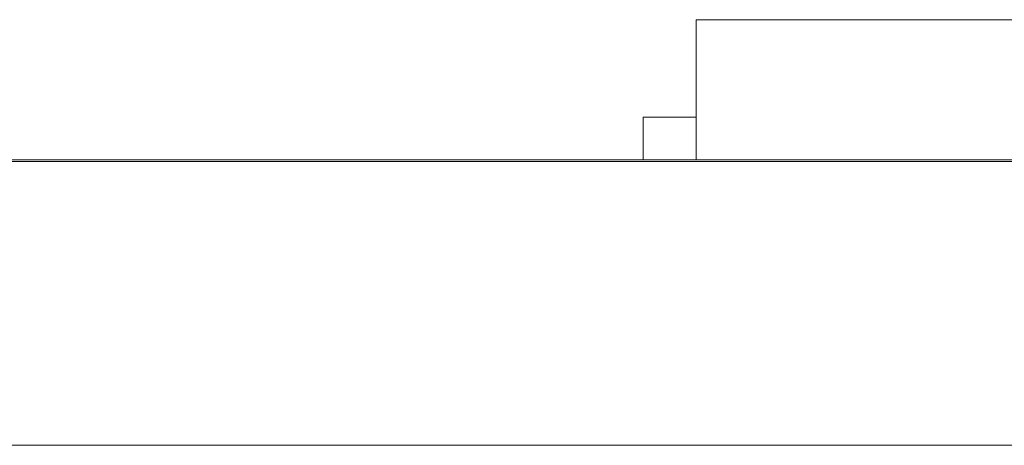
# Model space of a CAD drawing. Header units: inches. Extents: x 513 to 854, y 267 to 501.
# Tile 85 of 214: x 620.05 to 625.6, y 401.88 to 404.28. Entities that reach past the tile are written whole.
import ezdxf

# ---------------------------------------------------------------- set-up
doc = ezdxf.new("R2010")
doc.units = ezdxf.units.IN
doc.header["$MEASUREMENT"] = 0
doc.layers.add('1', color=7, linetype='Continuous')

# ---------------------------------------------------------------- blocks, each defined once
blk = doc.blocks.new('block 1805')
at = {"layer": '1', "color": 155, "lineweight": 18, "true_color": 0x4c7299}
blk.add_lwpolyline([(595.4604, 403.4933), (633.4604, 403.4933)], dxfattribs=at)
blk = doc.blocks.new('block 1840')
at = {"layer": '1', "color": 155, "lineweight": 18, "true_color": 0x4c7299}
blk.add_lwpolyline([(623.8668, 404.2833), (628.8668, 404.2833)], dxfattribs=at)
blk = doc.blocks.new('block 1881')
at = {"layer": '1', "color": 155, "lineweight": 18, "true_color": 0x4c7299}
blk.add_lwpolyline([(623.5668, 403.7333), (623.8668, 403.7333)], dxfattribs=at)
blk = doc.blocks.new('block 2036')
at = {"layer": '1', "color": 155, "lineweight": 18, "true_color": 0x4c7299}
blk.add_lwpolyline([(623.8668, 404.2833), (623.8668, 403.4933)], dxfattribs=at)
blk = doc.blocks.new('block 2039')
at = {"layer": '1', "color": 155, "lineweight": 18, "true_color": 0x4c7299}
blk.add_lwpolyline([(623.5668, 403.7333), (623.5668, 403.4933)], dxfattribs=at)
blk = doc.blocks.new('block 2160')
at = {"layer": '1', "color": 18, "lineweight": 13, "true_color": 0x4c0000}
blk.add_lwpolyline([(672.7983, 403.4833), (559.6768, 403.4833)], dxfattribs=at)
blk = doc.blocks.new('block 2165')
at = {"layer": '1', "color": 18, "lineweight": 13, "true_color": 0x4c0000}
blk.add_lwpolyline([(672.7983, 403.4833), (559.6768, 403.4833)], dxfattribs=at)
blk = doc.blocks.new('block 2295')
at = {"layer": '1', "color": 18, "lineweight": 13, "true_color": 0x4c0000}
blk.add_lwpolyline([(548.3381, 403.4833), (661.4596, 403.4833)], dxfattribs=at)
blk = doc.blocks.new('block 2305')
at = {"layer": '1', "color": 18, "lineweight": 13, "true_color": 0x4c0000}
blk.add_lwpolyline([(622.8958, 403.4833), (623.2958, 403.4833)], dxfattribs=at)
blk = doc.blocks.new('block 2331')
at = {"layer": '1', "color": 18, "lineweight": 13, "true_color": 0x4c0000}
blk.add_lwpolyline([(548.3381, 403.4833), (661.4596, 403.4833)], dxfattribs=at)
blk = doc.blocks.new('block 2346')
at = {"layer": '1', "color": 18, "lineweight": 13, "true_color": 0x4c0000}
blk.add_lwpolyline([(622.8958, 403.4833), (623.2958, 403.4833)], dxfattribs=at)
blk = doc.blocks.new('block 6020')
at = {"layer": '1', "color": 155, "lineweight": 18, "true_color": 0x4c7299}
blk.add_lwpolyline([(672.7983, 403.4833), (559.6768, 403.4833)], dxfattribs=at)
blk = doc.blocks.new('block 6038')
at = {"layer": '1', "color": 155, "lineweight": 18, "true_color": 0x4c7299}
blk.add_lwpolyline([(672.7983, 401.8833), (559.6768, 401.8833)], dxfattribs=at)
blk = doc.blocks.new('block 6041')
at = {"layer": '1', "color": 18, "lineweight": 18, "true_color": 0x4c0000}
for points in [[(672.7983, 403.4833), (596.0046, 403.4833), (576.8061, 403.4833)], [(588.0552, 403.4833), (626.4521, 403.4833), (645.6505, 403.4833)]]:
    blk.add_lwpolyline(points, dxfattribs=at)
blk = doc.blocks.new('block 6066')
at = {"layer": '1', "color": 18, "lineweight": 18, "true_color": 0x4c0000}
blk.add_open_spline([(621.7056, 403.4833), (621.7102, 403.4833), (621.7161, 403.4833), (621.7161, 403.4833), (621.7161, 403.4833), (621.7244, 403.4833), (621.7244, 403.4833), (621.7244, 403.4833), (621.7351, 403.4833), (621.7351, 403.4833), (621.7351, 403.4833), (621.748, 403.4833), (621.748, 403.4833), (621.748, 403.4833), (621.763, 403.4833), (621.763, 403.4833), (621.763, 403.4833), (621.7797, 403.4833), (621.7797, 403.4833), (621.7797, 403.4833), (621.7979, 403.4833), (621.7979, 403.4833), (621.7979, 403.4833), (621.8173, 403.4833), (621.8173, 403.4833), (621.8173, 403.4833), (621.8375, 403.4833), (621.8375, 403.4833), (621.8375, 403.4833), (621.8591, 403.4833), (621.8591, 403.4833), (621.8591, 403.4833), (621.882, 403.4833), (621.882, 403.4833), (621.882, 403.4833), (621.906, 403.4833), (621.906, 403.4833), (621.906, 403.4833), (621.9557, 403.4833), (621.9557, 403.4833), (621.9557, 403.4833), (622.0055, 403.4833), (622.0055, 403.4833), (622.0055, 403.4833), (622.0295, 403.4833), (622.0295, 403.4833), (622.0295, 403.4833), (622.0524, 403.4833), (622.0524, 403.4833), (622.0524, 403.4833), (622.0739, 403.4833), (622.0739, 403.4833), (622.0739, 403.4833), (622.0942, 403.4833), (622.0942, 403.4833), (622.0942, 403.4833), (622.1136, 403.4833), (622.1136, 403.4833), (622.1136, 403.4833), (622.1318, 403.4833), (622.1318, 403.4833), (622.1318, 403.4833), (622.1485, 403.4833), (622.1485, 403.4833), (622.1485, 403.4833), (622.1635, 403.4833), (622.1635, 403.4833), (622.1635, 403.4833), (622.1764, 403.4833), (622.1764, 403.4833), (622.1764, 403.4833), (622.1871, 403.4833), (622.1871, 403.4833), (622.1871, 403.4833), (622.1954, 403.4833), (622.1954, 403.4833), (622.1954, 403.4833), (622.2013, 403.4833), (622.2013, 403.4833), (622.2013, 403.4833), (622.1954, 403.4833), (622.1954, 403.4833), (622.1954, 403.4833), (622.1871, 403.4833), (622.1871, 403.4833), (622.1871, 403.4833), (622.1764, 403.4833), (622.1764, 403.4833), (622.1764, 403.4833), (622.1635, 403.4833), (622.1635, 403.4833), (622.1635, 403.4833), (622.1485, 403.4833), (622.1485, 403.4833), (622.1485, 403.4833), (622.1318, 403.4833), (622.1318, 403.4833), (622.1318, 403.4833), (622.1136, 403.4833), (622.1136, 403.4833), (622.1136, 403.4833), (622.0942, 403.4833), (622.0942, 403.4833), (622.0942, 403.4833), (622.0739, 403.4833), (622.0739, 403.4833), (622.0739, 403.4833), (622.0524, 403.4833), (622.0524, 403.4833), (622.0524, 403.4833), (622.0295, 403.4833), (622.0295, 403.4833), (622.0295, 403.4833), (622.0055, 403.4833), (622.0055, 403.4833), (622.0055, 403.4833), (621.9557, 403.4833), (621.9557, 403.4833), (621.9557, 403.4833), (621.906, 403.4833), (621.906, 403.4833), (621.906, 403.4833), (621.882, 403.4833), (621.882, 403.4833), (621.882, 403.4833), (621.8591, 403.4833), (621.8591, 403.4833), (621.8591, 403.4833), (621.8375, 403.4833), (621.8375, 403.4833), (621.8375, 403.4833), (621.8173, 403.4833), (621.8173, 403.4833), (621.8173, 403.4833), (621.7979, 403.4833), (621.7979, 403.4833), (621.7979, 403.4833), (621.7797, 403.4833), (621.7797, 403.4833), (621.7797, 403.4833), (621.763, 403.4833), (621.763, 403.4833), (621.763, 403.4833), (621.748, 403.4833), (621.748, 403.4833), (621.748, 403.4833), (621.7351, 403.4833), (621.7351, 403.4833), (621.7351, 403.4833), (621.7244, 403.4833), (621.7244, 403.4833), (621.7244, 403.4833), (621.7161, 403.4833), (621.7161, 403.4833), (621.7161, 403.4833), (621.7102, 403.4833), (621.7102, 403.4833)], degree=3, knots=[0, 0, 0, 0, 1, 1, 1, 2, 2, 2, 3, 3, 3, 4, 4, 4, 5, 5, 5, 6, 6, 6, 7, 7, 7, 8, 8, 8, 9, 9, 9, 10, 10, 10, 11, 11, 11, 12, 12, 12, 13, 13, 13, 14, 14, 14, 15, 15, 15, 16, 16, 16, 17, 17, 17, 18, 18, 18, 19, 19, 19, 20, 20, 20, 21, 21, 21, 22, 22, 22, 23, 23, 23, 24, 24, 24, 25, 25, 25, 26, 26, 26, 27, 27, 27, 28, 28, 28, 29, 29, 29, 30, 30, 30, 31, 31, 31, 32, 32, 32, 33, 33, 33, 34, 34, 34, 35, 35, 35, 36, 36, 36, 37, 37, 37, 38, 38, 38, 39, 39, 39, 40, 40, 40, 41, 41, 41, 42, 42, 42, 43, 43, 43, 44, 44, 44, 45, 45, 45, 46, 46, 46, 47, 47, 47, 48, 48, 48, 49, 49, 49, 50, 50, 50, 51, 51, 51, 52, 52, 52, 52], dxfattribs=at)
blk = doc.blocks.new('block 6070')
at = {"layer": '1', "color": 18, "lineweight": 18, "true_color": 0x4c0000}
blk.add_open_spline([(624.8161, 403.4833), (624.9127, 403.4833), (625.0092, 403.4833), (625.1058, 403.4833), (625.0092, 403.4833), (624.9127, 403.4833), (624.8161, 403.4833), (624.5751, 403.4833), (624.3341, 403.4833), (624.0931, 403.4833), (624.0574, 403.4833), (624.0217, 403.4833), (623.986, 403.4833), (623.8093, 403.4833), (623.6325, 403.4833), (623.4557, 403.4833), (623.6557, 403.4833), (623.8557, 403.4833), (624.0558, 403.4833), (623.8557, 403.4833), (623.6557, 403.4833), (623.4557, 403.4833), (623.6325, 403.4833), (623.8093, 403.4833), (623.986, 403.4833), (624.0217, 403.4833), (624.0574, 403.4833), (624.0931, 403.4833), (624.3341, 403.4833), (624.5751, 403.4833), (624.8161, 403.4833)], degree=3, knots=[0, 0, 0, 0, 1, 1, 1, 2, 2, 2, 3, 3, 3, 4, 4, 4, 5, 5, 5, 6, 6, 6, 7, 7, 7, 8, 8, 8, 9, 9, 9, 10, 10, 10, 10], dxfattribs=at)
blk = doc.blocks.new('block 6071')
at = {"layer": '1', "color": 18, "lineweight": 18, "true_color": 0x4c0000}
blk.add_open_spline([(624.8161, 403.4833), (624.9127, 403.4833), (625.0092, 403.4833), (625.1058, 403.4833), (625.0092, 403.4833), (624.9127, 403.4833), (624.8161, 403.4833), (624.5751, 403.4833), (624.3341, 403.4833), (624.0931, 403.4833), (624.0574, 403.4833), (624.0217, 403.4833), (623.986, 403.4833), (623.8093, 403.4833), (623.6325, 403.4833), (623.4557, 403.4833), (623.6557, 403.4833), (623.8557, 403.4833), (624.0558, 403.4833), (623.8557, 403.4833), (623.6557, 403.4833), (623.4557, 403.4833), (623.6325, 403.4833), (623.8093, 403.4833), (623.986, 403.4833), (624.0217, 403.4833), (624.0574, 403.4833), (624.0931, 403.4833), (624.3341, 403.4833), (624.5751, 403.4833), (624.8161, 403.4833)], degree=3, knots=[0, 0, 0, 0, 1, 1, 1, 2, 2, 2, 3, 3, 3, 4, 4, 4, 5, 5, 5, 6, 6, 6, 7, 7, 7, 8, 8, 8, 9, 9, 9, 10, 10, 10, 10], dxfattribs=at)
blk = doc.blocks.new('block 6209')
at = {"layer": '1', "color": 18, "lineweight": 13, "true_color": 0x4c0000}
blk.add_open_spline([(621.7056, 403.4833), (621.7102, 403.4833), (621.7161, 403.4833), (621.7161, 403.4833), (621.7161, 403.4833), (621.7244, 403.4833), (621.7244, 403.4833), (621.7244, 403.4833), (621.7351, 403.4833), (621.7351, 403.4833), (621.7351, 403.4833), (621.748, 403.4833), (621.748, 403.4833), (621.748, 403.4833), (621.763, 403.4833), (621.763, 403.4833), (621.763, 403.4833), (621.7797, 403.4833), (621.7797, 403.4833), (621.7797, 403.4833), (621.7979, 403.4833), (621.7979, 403.4833), (621.7979, 403.4833), (621.8173, 403.4833), (621.8173, 403.4833), (621.8173, 403.4833), (621.8375, 403.4833), (621.8375, 403.4833), (621.8375, 403.4833), (621.8591, 403.4833), (621.8591, 403.4833), (621.8591, 403.4833), (621.882, 403.4833), (621.882, 403.4833), (621.882, 403.4833), (621.906, 403.4833), (621.906, 403.4833), (621.906, 403.4833), (621.9557, 403.4833), (621.9557, 403.4833), (621.9557, 403.4833), (622.0055, 403.4833), (622.0055, 403.4833), (622.0055, 403.4833), (622.0295, 403.4833), (622.0295, 403.4833), (622.0295, 403.4833), (622.0524, 403.4833), (622.0524, 403.4833), (622.0524, 403.4833), (622.0739, 403.4833), (622.0739, 403.4833), (622.0739, 403.4833), (622.0942, 403.4833), (622.0942, 403.4833), (622.0942, 403.4833), (622.1136, 403.4833), (622.1136, 403.4833), (622.1136, 403.4833), (622.1318, 403.4833), (622.1318, 403.4833), (622.1318, 403.4833), (622.1485, 403.4833), (622.1485, 403.4833), (622.1485, 403.4833), (622.1635, 403.4833), (622.1635, 403.4833), (622.1635, 403.4833), (622.1764, 403.4833), (622.1764, 403.4833), (622.1764, 403.4833), (622.1871, 403.4833), (622.1871, 403.4833), (622.1871, 403.4833), (622.1954, 403.4833), (622.1954, 403.4833), (622.1954, 403.4833), (622.2013, 403.4833), (622.2013, 403.4833), (622.2013, 403.4833), (622.1954, 403.4833), (622.1954, 403.4833), (622.1954, 403.4833), (622.1871, 403.4833), (622.1871, 403.4833), (622.1871, 403.4833), (622.1764, 403.4833), (622.1764, 403.4833), (622.1764, 403.4833), (622.1635, 403.4833), (622.1635, 403.4833), (622.1635, 403.4833), (622.1485, 403.4833), (622.1485, 403.4833), (622.1485, 403.4833), (622.1318, 403.4833), (622.1318, 403.4833), (622.1318, 403.4833), (622.1136, 403.4833), (622.1136, 403.4833), (622.1136, 403.4833), (622.0942, 403.4833), (622.0942, 403.4833), (622.0942, 403.4833), (622.0739, 403.4833), (622.0739, 403.4833), (622.0739, 403.4833), (622.0524, 403.4833), (622.0524, 403.4833), (622.0524, 403.4833), (622.0295, 403.4833), (622.0295, 403.4833), (622.0295, 403.4833), (622.0055, 403.4833), (622.0055, 403.4833), (622.0055, 403.4833), (621.9557, 403.4833), (621.9557, 403.4833), (621.9557, 403.4833), (621.906, 403.4833), (621.906, 403.4833), (621.906, 403.4833), (621.882, 403.4833), (621.882, 403.4833), (621.882, 403.4833), (621.8591, 403.4833), (621.8591, 403.4833), (621.8591, 403.4833), (621.8375, 403.4833), (621.8375, 403.4833), (621.8375, 403.4833), (621.8173, 403.4833), (621.8173, 403.4833), (621.8173, 403.4833), (621.7979, 403.4833), (621.7979, 403.4833), (621.7979, 403.4833), (621.7797, 403.4833), (621.7797, 403.4833), (621.7797, 403.4833), (621.763, 403.4833), (621.763, 403.4833), (621.763, 403.4833), (621.748, 403.4833), (621.748, 403.4833), (621.748, 403.4833), (621.7351, 403.4833), (621.7351, 403.4833), (621.7351, 403.4833), (621.7244, 403.4833), (621.7244, 403.4833), (621.7244, 403.4833), (621.7161, 403.4833), (621.7161, 403.4833), (621.7161, 403.4833), (621.7102, 403.4833), (621.7102, 403.4833)], degree=3, knots=[0, 0, 0, 0, 1, 1, 1, 2, 2, 2, 3, 3, 3, 4, 4, 4, 5, 5, 5, 6, 6, 6, 7, 7, 7, 8, 8, 8, 9, 9, 9, 10, 10, 10, 11, 11, 11, 12, 12, 12, 13, 13, 13, 14, 14, 14, 15, 15, 15, 16, 16, 16, 17, 17, 17, 18, 18, 18, 19, 19, 19, 20, 20, 20, 21, 21, 21, 22, 22, 22, 23, 23, 23, 24, 24, 24, 25, 25, 25, 26, 26, 26, 27, 27, 27, 28, 28, 28, 29, 29, 29, 30, 30, 30, 31, 31, 31, 32, 32, 32, 33, 33, 33, 34, 34, 34, 35, 35, 35, 36, 36, 36, 37, 37, 37, 38, 38, 38, 39, 39, 39, 40, 40, 40, 41, 41, 41, 42, 42, 42, 43, 43, 43, 44, 44, 44, 45, 45, 45, 46, 46, 46, 47, 47, 47, 48, 48, 48, 49, 49, 49, 50, 50, 50, 51, 51, 51, 52, 52, 52, 52], dxfattribs=at)
blk = doc.blocks.new('block 6256')
at = {"layer": '1', "color": 18, "lineweight": 13, "true_color": 0x4c0000}
for points in [[(672.7983, 403.4833), (596.0046, 403.4833), (576.8061, 403.4833)], [(588.0552, 403.4833), (626.4521, 403.4833), (645.6505, 403.4833)]]:
    blk.add_lwpolyline(points, dxfattribs=at)
blk = doc.blocks.new('block 6259')
at = {"layer": '1', "color": 18, "lineweight": 13, "true_color": 0x4c0000}
blk.add_open_spline([(624.8161, 403.4833), (624.9127, 403.4833), (625.0092, 403.4833), (625.1058, 403.4833), (625.0092, 403.4833), (624.9127, 403.4833), (624.8161, 403.4833), (624.5751, 403.4833), (624.3341, 403.4833), (624.0931, 403.4833), (624.0574, 403.4833), (624.0217, 403.4833), (623.986, 403.4833), (623.8093, 403.4833), (623.6325, 403.4833), (623.4557, 403.4833), (623.6557, 403.4833), (623.8557, 403.4833), (624.0558, 403.4833), (623.8557, 403.4833), (623.6557, 403.4833), (623.4557, 403.4833), (623.6325, 403.4833), (623.8093, 403.4833), (623.986, 403.4833), (624.0217, 403.4833), (624.0574, 403.4833), (624.0931, 403.4833), (624.3341, 403.4833), (624.5751, 403.4833), (624.8161, 403.4833)], degree=3, knots=[0, 0, 0, 0, 1, 1, 1, 2, 2, 2, 3, 3, 3, 4, 4, 4, 5, 5, 5, 6, 6, 6, 7, 7, 7, 8, 8, 8, 9, 9, 9, 10, 10, 10, 10], dxfattribs=at)
blk = doc.blocks.new('block 6278')
at = {"layer": '1', "color": 18, "lineweight": 13, "true_color": 0x4c0000}
blk.add_open_spline([(624.8161, 403.4833), (624.9127, 403.4833), (625.0092, 403.4833), (625.1058, 403.4833), (625.0092, 403.4833), (624.9127, 403.4833), (624.8161, 403.4833), (624.5751, 403.4833), (624.3341, 403.4833), (624.0931, 403.4833), (624.0574, 403.4833), (624.0217, 403.4833), (623.986, 403.4833), (623.8093, 403.4833), (623.6325, 403.4833), (623.4557, 403.4833), (623.6557, 403.4833), (623.8557, 403.4833), (624.0558, 403.4833), (623.8557, 403.4833), (623.6557, 403.4833), (623.4557, 403.4833), (623.6325, 403.4833), (623.8093, 403.4833), (623.986, 403.4833), (624.0217, 403.4833), (624.0574, 403.4833), (624.0931, 403.4833), (624.3341, 403.4833), (624.5751, 403.4833), (624.8161, 403.4833)], degree=3, knots=[0, 0, 0, 0, 1, 1, 1, 2, 2, 2, 3, 3, 3, 4, 4, 4, 5, 5, 5, 6, 6, 6, 7, 7, 7, 8, 8, 8, 9, 9, 9, 10, 10, 10, 10], dxfattribs=at)
blk = doc.blocks.new('block 6478')
at = {"layer": '1', "color": 18, "lineweight": 18, "true_color": 0x4c0000}
blk.add_open_spline([(625.5999, 403.4833), (625.4152, 403.4833), (625.2305, 403.4833), (625.0459, 403.4833), (625.2305, 403.4833), (625.4152, 403.4833), (625.5998, 403.4833)], degree=3, knots=[0, 0, 0, 0, 1, 1, 1, 2, 2, 2, 2], dxfattribs=at)
blk = doc.blocks.new('block 6484')
at = {"layer": '1', "color": 18, "lineweight": 18, "true_color": 0x4c0000}
blk.add_open_spline([(622.2047, 403.4833), (622.2319, 403.4833), (622.2712, 403.4833), (622.3223, 403.4833), (622.2796, 403.4833), (622.248, 403.4833), (622.2274, 403.4833), (622.2068, 403.4833), (622.1965, 403.4833), (622.1965, 403.4833), (622.1965, 403.4833), (622.2184, 403.4833), (622.2622, 403.4833), (622.3062, 403.4833), (622.3646, 403.4833), (622.4373, 403.4833), (622.5107, 403.4833), (622.5695, 403.4833), (622.6142, 403.4833), (622.659, 403.4833), (622.6812, 403.4833), (622.6812, 403.4833), (622.6812, 403.4833), (622.6711, 403.4833), (622.6507, 403.4833), (622.6303, 403.4833), (622.5992, 403.4833), (622.5575, 403.4833), (622.609, 403.4833), (622.6483, 403.4833), (622.6751, 403.4833), (622.702, 403.4833), (622.7155, 403.4833), (622.7155, 403.4833), (622.7155, 403.4833), (622.6902, 403.4833), (622.6395, 403.4833), (622.5886, 403.4833), (622.5219, 403.4833), (622.4391, 403.4833), (622.3562, 403.4833), (622.2895, 403.4833), (622.2388, 403.4833), (622.1883, 403.4833), (622.1626, 403.4833), (622.1626, 403.4833), (622.1626, 403.4833), (622.1766, 403.4833), (622.2047, 403.4833)], degree=3, knots=[0, 0, 0, 0, 1, 1, 1, 2, 2, 2, 3, 3, 3, 4, 4, 4, 5, 5, 5, 6, 6, 6, 7, 7, 7, 8, 8, 8, 9, 9, 9, 10, 10, 10, 11, 11, 11, 12, 12, 12, 13, 13, 13, 14, 14, 14, 15, 15, 15, 16, 16, 16, 16], dxfattribs=at)
blk = doc.blocks.new('block 6485')
at = {"layer": '1', "color": 18, "lineweight": 18, "true_color": 0x4c0000}
blk.add_open_spline([(624.4718, 403.4833), (624.4348, 403.4833), (624.3978, 403.4833), (624.3608, 403.4833), (624.5495, 403.4833), (624.7381, 403.4833), (624.9268, 403.4833), (624.7751, 403.4833), (624.6234, 403.4833), (624.4717, 403.4833), (624.603, 403.4833), (624.7343, 403.4833), (624.8656, 403.4833), (624.7343, 403.4833), (624.603, 403.4833), (624.4717, 403.4833)], degree=3, knots=[0, 0, 0, 0, 1, 1, 1, 2, 2, 2, 3, 3, 3, 4, 4, 4, 5, 5, 5, 5], dxfattribs=at)
blk = doc.blocks.new('block 6491')
at = {"layer": '1', "color": 18, "lineweight": 18, "true_color": 0x4c0000}
blk.add_open_spline([(623.2111, 403.4833), (623.1731, 403.4833), (623.1352, 403.4833), (623.0973, 403.4833), (622.9889, 403.4833), (622.8805, 403.4833), (622.7721, 403.4833), (622.8122, 403.4833), (622.8523, 403.4833), (622.8923, 403.4833), (622.965, 403.4833), (623.0377, 403.4833), (623.1104, 403.4833), (623.1278, 403.4833), (623.1426, 403.4833), (623.1544, 403.4833), (623.1675, 403.4833), (623.1825, 403.4833), (623.1997, 403.4833), (623.2759, 403.4833), (623.3508, 403.4833), (623.4263, 403.4833), (623.4641, 403.4833), (623.5019, 403.4833), (623.5397, 403.4833), (623.4301, 403.4833), (623.3206, 403.4833), (623.2111, 403.4833)], degree=3, knots=[0, 0, 0, 0, 1, 1, 1, 2, 2, 2, 3, 3, 3, 4, 4, 4, 5, 5, 5, 6, 6, 6, 7, 7, 7, 8, 8, 8, 9, 9, 9, 9], dxfattribs=at)
blk = doc.blocks.new('block 6498')
at = {"layer": '1', "color": 18, "lineweight": 18, "true_color": 0x4c0000}
blk.add_open_spline([(623.8966, 403.4833), (623.872, 403.4833), (623.8474, 403.4833), (623.8227, 403.4833), (623.7659, 403.4833), (623.7178, 403.4833), (623.6785, 403.4833), (623.6392, 403.4833), (623.6197, 403.4833), (623.6197, 403.4833), (623.6197, 403.4833), (623.6343, 403.4833), (623.6637, 403.4833), (623.6978, 403.4833), (623.7511, 403.4833), (623.8227, 403.4833), (623.8474, 403.4833), (623.872, 403.4833), (623.8966, 403.4833), (623.8504, 403.4833), (623.82, 403.4833), (623.8051, 403.4833), (623.782, 403.4833), (623.7635, 403.4833), (623.7502, 403.4833), (623.7335, 403.4833), (623.7255, 403.4833), (623.7255, 403.4833), (623.7255, 403.4833), (623.7826, 403.4833), (623.8966, 403.4833)], degree=3, knots=[0, 0, 0, 0, 1, 1, 1, 2, 2, 2, 3, 3, 3, 4, 4, 4, 5, 5, 5, 6, 6, 6, 7, 7, 7, 8, 8, 8, 9, 9, 9, 10, 10, 10, 10], dxfattribs=at)
blk = doc.blocks.new('block 6499')
at = {"layer": '1', "color": 18, "lineweight": 18, "true_color": 0x4c0000}
blk.add_open_spline([(620.6645, 403.4833), (620.8017, 403.4833), (620.9388, 403.4833), (621.076, 403.4833), (620.8911, 403.4833), (620.7062, 403.4833), (620.5214, 403.4833), (620.5214, 403.4833), (620.5246, 403.4833), (620.533, 403.4833), (620.5476, 403.4833), (620.5701, 403.4833), (620.6012, 403.4833), (620.6323, 403.4833), (620.6774, 403.4833), (620.736, 403.4833), (620.8272, 403.4833), (620.8888, 403.4833), (620.921, 403.4833), (620.9533, 403.4833), (620.9691, 403.4833), (620.9691, 403.4833), (620.9691, 403.4833), (620.9545, 403.4833), (620.9253, 403.4833), (620.8962, 403.4833), (620.8579, 403.4833), (620.8111, 403.4833), (620.7613, 403.4833), (620.7218, 403.4833), (620.692, 403.4833), (620.662, 403.4833), (620.6471, 403.4833), (620.6471, 403.4833), (620.6114, 403.4833), (620.5762, 403.4833), (620.5409, 403.4833), (620.5482, 403.4833), (620.5755, 403.4833), (620.6227, 403.4833), (620.67, 403.4833), (620.7336, 403.4833), (620.8133, 403.4833), (620.8937, 403.4833), (620.9575, 403.4833), (621.0045, 403.4833), (621.0515, 403.4833), (621.0749, 403.4833), (621.0749, 403.4833), (621.0749, 403.4833), (621.068, 403.4833), (621.0543, 403.4833), (621.0406, 403.4833), (621.0178, 403.4833), (620.9858, 403.4833), (620.9539, 403.4833), (620.901, 403.4833), (620.827, 403.4833), (620.7654, 403.4833), (620.7255, 403.4833), (620.7081, 403.4833), (620.6906, 403.4833), (620.6759, 403.4833), (620.6645, 403.4833)], degree=3, knots=[0, 0, 0, 0, 1, 1, 1, 2, 2, 2, 3, 3, 3, 4, 4, 4, 5, 5, 5, 6, 6, 6, 7, 7, 7, 8, 8, 8, 9, 9, 9, 10, 10, 10, 11, 11, 11, 12, 12, 12, 13, 13, 13, 14, 14, 14, 15, 15, 15, 16, 16, 16, 17, 17, 17, 18, 18, 18, 19, 19, 19, 20, 20, 20, 21, 21, 21, 21], dxfattribs=at)
blk = doc.blocks.new('block 6502')
at = {"layer": '1', "color": 18, "lineweight": 18, "true_color": 0x4c0000}
blk.add_open_spline([(622.3163, 403.4833), (622.2845, 403.4833), (622.2686, 403.4833), (622.2686, 403.4833), (622.2686, 403.4833), (622.2755, 403.4833), (622.2895, 403.4833), (622.3035, 403.4833), (622.324, 403.4833), (622.3515, 403.4833), (622.379, 403.4833), (622.4086, 403.4833), (622.4403, 403.4833), (622.4895, 403.4833), (622.5301, 403.4833), (622.5622, 403.4833), (622.5945, 403.4833), (622.6103, 403.4833), (622.6103, 403.4833), (622.6103, 403.4833), (622.5938, 403.4833), (622.5607, 403.4833), (622.5277, 403.4833), (622.4865, 403.4833), (622.4369, 403.4833), (622.3884, 403.4833), (622.3483, 403.4833), (622.3163, 403.4833)], degree=3, knots=[0, 0, 0, 0, 1, 1, 1, 2, 2, 2, 3, 3, 3, 4, 4, 4, 5, 5, 5, 6, 6, 6, 7, 7, 7, 8, 8, 8, 9, 9, 9, 9], dxfattribs=at)
blk = doc.blocks.new('block 6504')
at = {"layer": '1', "color": 18, "lineweight": 18, "true_color": 0x4c0000}
blk.add_open_spline([(624.1595, 403.4833), (624.1224, 403.4833), (624.0854, 403.4833), (624.0483, 403.4833), (624.0854, 403.4833), (624.1224, 403.4833), (624.1595, 403.4833)], degree=3, knots=[0, 0, 0, 0, 1, 1, 1, 2, 2, 2, 2], dxfattribs=at)
blk = doc.blocks.new('block 6505')
at = {"layer": '1', "color": 18, "lineweight": 18, "true_color": 0x4c0000}
blk.add_open_spline([(621.6196, 403.4833), (621.5853, 403.4833), (621.5509, 403.4833), (621.5166, 403.4833), (621.3953, 403.4833), (621.2739, 403.4833), (621.1526, 403.4833), (621.2802, 403.4833), (621.4078, 403.4833), (621.5355, 403.4833), (621.5635, 403.4833), (621.5916, 403.4833), (621.6196, 403.4833), (621.6574, 403.4833), (621.6952, 403.4833), (621.733, 403.4833), (621.6952, 403.4833), (621.6574, 403.4833), (621.6196, 403.4833)], degree=3, knots=[0, 0, 0, 0, 1, 1, 1, 2, 2, 2, 3, 3, 3, 4, 4, 4, 5, 5, 5, 6, 6, 6, 6], dxfattribs=at)
blk = doc.blocks.new('block 6506')
at = {"layer": '1', "color": 18, "lineweight": 18, "true_color": 0x4c0000}
blk.add_open_spline([(622.3408, 403.4833), (622.3148, 403.4833), (622.3017, 403.4833), (622.3017, 403.4833), (622.3017, 403.4833), (622.3146, 403.4833), (622.3401, 403.4833), (622.3658, 403.4833), (622.3989, 403.4833), (622.4397, 403.4833), (622.4794, 403.4833), (622.5118, 403.4833), (622.5373, 403.4833), (622.5629, 403.4833), (622.5753, 403.4833), (622.5753, 403.4833), (622.5753, 403.4833), (622.5622, 403.4833), (622.5361, 403.4833), (622.51, 403.4833), (622.4775, 403.4833), (622.4386, 403.4833), (622.3991, 403.4833), (622.3665, 403.4833), (622.3408, 403.4833)], degree=3, knots=[0, 0, 0, 0, 1, 1, 1, 2, 2, 2, 3, 3, 3, 4, 4, 4, 5, 5, 5, 6, 6, 6, 7, 7, 7, 8, 8, 8, 8], dxfattribs=at)
blk = doc.blocks.new('block 6516')
at = {"layer": '1', "color": 18, "lineweight": 18, "true_color": 0x4c0000}
blk.add_open_spline([(622.0134, 403.4833), (621.9743, 403.4833), (621.9352, 403.4833), (621.896, 403.4833), (621.9352, 403.4833), (621.9743, 403.4833), (622.0135, 403.4833)], degree=3, knots=[0, 0, 0, 0, 1, 1, 1, 2, 2, 2, 2], dxfattribs=at)
blk = doc.blocks.new('block 6530')
at = {"layer": '1', "color": 18, "lineweight": 18, "true_color": 0x4c0000}
blk.add_open_spline([(621.2539, 403.4833), (621.3415, 403.4833), (621.429, 403.4833), (621.5166, 403.4833), (621.429, 403.4833), (621.3415, 403.4833), (621.2539, 403.4833)], degree=3, knots=[0, 0, 0, 0, 1, 1, 1, 2, 2, 2, 2], dxfattribs=at)
blk = doc.blocks.new('block 6531')
at = {"layer": '1', "color": 18, "lineweight": 18, "true_color": 0x4c0000}
blk.add_open_spline([(625.5999, 403.4833), (625.4152, 403.4833), (625.2305, 403.4833), (625.0459, 403.4833), (625.2305, 403.4833), (625.4152, 403.4833), (625.5998, 403.4833)], degree=3, knots=[0, 0, 0, 0, 1, 1, 1, 2, 2, 2, 2], dxfattribs=at)
blk = doc.blocks.new('block 6539')
at = {"layer": '1', "color": 18, "lineweight": 18, "true_color": 0x4c0000}
blk.add_open_spline([(624.828, 403.4833), (625.0507, 403.4833), (625.2735, 403.4833), (625.4963, 403.4833), (625.196, 403.4833), (624.8957, 403.4833), (624.5955, 403.4833), (624.5944, 403.4833), (624.6007, 403.4833), (624.6142, 403.4833), (624.638, 403.4833), (624.6746, 403.4833), (624.7251, 403.4833), (624.7757, 403.4833), (624.8489, 403.4833), (624.9441, 403.4833), (625.0923, 403.4833), (625.1923, 403.4833), (625.2446, 403.4833), (625.2969, 403.4833), (625.3227, 403.4833), (625.3227, 403.4833), (625.3227, 403.4833), (625.299, 403.4833), (625.2515, 403.4833), (625.2043, 403.4833), (625.1421, 403.4833), (625.0661, 403.4833), (624.9852, 403.4833), (624.9211, 403.4833), (624.8726, 403.4833), (624.824, 403.4833), (624.7997, 403.4833), (624.799, 403.4833), (624.7418, 403.4833), (624.6845, 403.4833), (624.6272, 403.4833), (624.639, 403.4833), (624.6833, 403.4833), (624.76, 403.4833), (624.8369, 403.4833), (624.9402, 403.4833), (625.0696, 403.4833), (625.2003, 403.4833), (625.3038, 403.4833), (625.3802, 403.4833), (625.4565, 403.4833), (625.4945, 403.4833), (625.4945, 403.4833), (625.4945, 403.4833), (625.4834, 403.4833), (625.4611, 403.4833), (625.4388, 403.4833), (625.4018, 403.4833), (625.3499, 403.4833), (625.298, 403.4833), (625.2122, 403.4833), (625.0919, 403.4833), (624.9918, 403.4833), (624.927, 403.4833), (624.8987, 403.4833), (624.8704, 403.4833), (624.8465, 403.4833), (624.828, 403.4833)], degree=3, knots=[0, 0, 0, 0, 1, 1, 1, 2, 2, 2, 3, 3, 3, 4, 4, 4, 5, 5, 5, 6, 6, 6, 7, 7, 7, 8, 8, 8, 9, 9, 9, 10, 10, 10, 11, 11, 11, 12, 12, 12, 13, 13, 13, 14, 14, 14, 15, 15, 15, 16, 16, 16, 17, 17, 17, 18, 18, 18, 19, 19, 19, 20, 20, 20, 21, 21, 21, 21], dxfattribs=at)
blk = doc.blocks.new('block 6540')
at = {"layer": '1', "color": 18, "lineweight": 18, "true_color": 0x4c0000}
blk.add_open_spline([(623.7591, 403.4833), (623.7073, 403.4833), (623.6555, 403.4833), (623.6036, 403.4833), (623.6594, 403.4833), (623.7152, 403.4833), (623.771, 403.4833), (623.8418, 403.4833), (623.932, 403.4833), (624.0415, 403.4833), (624.1022, 403.4833), (624.1597, 403.4833), (624.2141, 403.4833), (624.268, 403.4833), (624.3127, 403.4833), (624.3479, 403.4833), (624.383, 403.4833), (624.4103, 403.4833), (624.4302, 403.4833), (624.45, 403.4833), (624.4599, 403.4833), (624.4599, 403.4833), (624.4599, 403.4833), (624.418, 403.4833), (624.3343, 403.4833), (624.2507, 403.4833), (624.1503, 403.4833), (624.0331, 403.4833), (623.9167, 403.4833), (623.8254, 403.4833), (623.7591, 403.4833)], degree=3, knots=[0, 0, 0, 0, 1, 1, 1, 2, 2, 2, 3, 3, 3, 4, 4, 4, 5, 5, 5, 6, 6, 6, 7, 7, 7, 8, 8, 8, 9, 9, 9, 10, 10, 10, 10], dxfattribs=at)
blk = doc.blocks.new('block 6541')
at = {"layer": '1', "color": 18, "lineweight": 18, "true_color": 0x4c0000}
blk.add_open_spline([(623.8372, 403.4833), (623.7839, 403.4833), (623.757, 403.4833), (623.757, 403.4833), (623.757, 403.4833), (623.7734, 403.4833), (623.8055, 403.4833), (623.858, 403.4833), (623.9293, 403.4833), (624.0192, 403.4833), (624.0924, 403.4833), (624.1555, 403.4833), (624.2088, 403.4833), (624.2622, 403.4833), (624.289, 403.4833), (624.289, 403.4833), (624.289, 403.4833), (624.2632, 403.4833), (624.2123, 403.4833), (624.1613, 403.4833), (624.0994, 403.4833), (624.0269, 403.4833), (623.9537, 403.4833), (623.8902, 403.4833), (623.8372, 403.4833)], degree=3, knots=[0, 0, 0, 0, 1, 1, 1, 2, 2, 2, 3, 3, 3, 4, 4, 4, 5, 5, 5, 6, 6, 6, 7, 7, 7, 8, 8, 8, 8], dxfattribs=at)
blk = doc.blocks.new('block 6542')
at = {"layer": '1', "color": 18, "lineweight": 18, "true_color": 0x4c0000}
blk.add_open_spline([(623.2237, 403.4833), (623.2062, 403.4833), (623.1951, 403.4833), (623.1902, 403.4833), (623.1281, 403.4833), (623.0685, 403.4833), (623.0114, 403.4833), (622.9539, 403.4833), (622.8925, 403.4833), (622.8266, 403.4833), (622.7182, 403.4833), (622.6348, 403.4833), (622.5766, 403.4833), (622.5184, 403.4833), (622.4891, 403.4833), (622.4891, 403.4833), (622.4891, 403.4833), (622.5003, 403.4833), (622.5222, 403.4833), (622.5444, 403.4833), (622.5731, 403.4833), (622.6087, 403.4833), (622.6444, 403.4833), (622.6844, 403.4833), (622.729, 403.4833), (622.7621, 403.4833), (622.8116, 403.4833), (622.8778, 403.4833), (623.0127, 403.4833), (623.1124, 403.4833), (623.1762, 403.4833), (623.1773, 403.4833), (623.1613, 403.4833), (623.1299, 403.4833), (623.0873, 403.4833), (623.0236, 403.4833), (622.9392, 403.4833), (622.8604, 403.4833), (622.8025, 403.4833), (622.7649, 403.4833), (622.7272, 403.4833), (622.6997, 403.4833), (622.6816, 403.4833), (622.6271, 403.4833), (622.5726, 403.4833), (622.5181, 403.4833), (622.5331, 403.4833), (622.5575, 403.4833), (622.5916, 403.4833), (622.6258, 403.4833), (622.6749, 403.4833), (622.7394, 403.4833), (622.8035, 403.4833), (622.8785, 403.4833), (622.9632, 403.4833), (623.0476, 403.4833), (623.1159, 403.4833), (623.1689, 403.4833), (623.2216, 403.4833), (623.2603, 403.4833), (623.285, 403.4833), (623.3099, 403.4833), (623.3272, 403.4833), (623.337, 403.4833), (623.3425, 403.4833), (623.3453, 403.4833), (623.3453, 403.4833), (623.3453, 403.4833), (623.3488, 403.4833), (623.3561, 403.4833), (623.3634, 403.4833), (623.3774, 403.4833), (623.3983, 403.4833), (623.3401, 403.4833), (623.2819, 403.4833), (623.2237, 403.4833)], degree=3, knots=[0, 0, 0, 0, 1, 1, 1, 2, 2, 2, 3, 3, 3, 4, 4, 4, 5, 5, 5, 6, 6, 6, 7, 7, 7, 8, 8, 8, 9, 9, 9, 10, 10, 10, 11, 11, 11, 12, 12, 12, 13, 13, 13, 14, 14, 14, 15, 15, 15, 16, 16, 16, 17, 17, 17, 18, 18, 18, 19, 19, 19, 20, 20, 20, 21, 21, 21, 22, 22, 22, 23, 23, 23, 24, 24, 24, 25, 25, 25, 25], dxfattribs=at)
blk = doc.blocks.new('block 6543')
at = {"layer": '1', "color": 18, "lineweight": 18, "true_color": 0x4c0000}
blk.add_open_spline([(623.1763, 403.4833), (623.1156, 403.4833), (623.0242, 403.4833), (622.9029, 403.4833), (622.8342, 403.4833), (622.7854, 403.4833), (622.7569, 403.4833), (622.7286, 403.4833), (622.7063, 403.4833), (622.691, 403.4833), (622.6755, 403.4833), (622.6676, 403.4833), (622.6676, 403.4833), (622.6676, 403.4833), (622.6847, 403.4833), (622.7185, 403.4833), (622.7525, 403.4833), (622.8015, 403.4833), (622.8667, 403.4833), (622.9312, 403.4833), (622.9883, 403.4833), (623.0385, 403.4833), (623.0887, 403.4833), (623.1257, 403.4833), (623.1494, 403.4833), (623.1672, 403.4833), (623.1763, 403.4833), (623.1763, 403.4833)], degree=3, knots=[0, 0, 0, 0, 1, 1, 1, 2, 2, 2, 3, 3, 3, 4, 4, 4, 5, 5, 5, 6, 6, 6, 7, 7, 7, 8, 8, 8, 9, 9, 9, 9], dxfattribs=at)
blk = doc.blocks.new('block 6544')
at = {"layer": '1', "color": 18, "lineweight": 18, "true_color": 0x4c0000}
blk.add_open_spline([(622.1649, 403.4833), (622.1475, 403.4833), (622.1363, 403.4833), (622.1314, 403.4833), (622.0694, 403.4833), (622.0098, 403.4833), (621.9526, 403.4833), (621.8951, 403.4833), (621.8337, 403.4833), (621.7678, 403.4833), (621.6594, 403.4833), (621.5761, 403.4833), (621.5179, 403.4833), (621.4597, 403.4833), (621.4304, 403.4833), (621.4304, 403.4833), (621.4304, 403.4833), (621.4415, 403.4833), (621.4635, 403.4833), (621.4856, 403.4833), (621.5144, 403.4833), (621.55, 403.4833), (621.5857, 403.4833), (621.6256, 403.4833), (621.6702, 403.4833), (621.7034, 403.4833), (621.7529, 403.4833), (621.8191, 403.4833), (621.954, 403.4833), (622.0537, 403.4833), (622.1175, 403.4833), (622.1185, 403.4833), (622.1025, 403.4833), (622.0711, 403.4833), (622.0285, 403.4833), (621.9648, 403.4833), (621.8804, 403.4833), (621.8017, 403.4833), (621.7438, 403.4833), (621.7061, 403.4833), (621.6685, 403.4833), (621.6409, 403.4833), (621.6228, 403.4833), (621.5683, 403.4833), (621.5138, 403.4833), (621.4593, 403.4833), (621.4743, 403.4833), (621.4987, 403.4833), (621.5329, 403.4833), (621.5671, 403.4833), (621.6162, 403.4833), (621.6807, 403.4833), (621.7448, 403.4833), (621.8198, 403.4833), (621.9045, 403.4833), (621.9889, 403.4833), (622.0572, 403.4833), (622.1102, 403.4833), (622.1629, 403.4833), (622.2015, 403.4833), (622.2263, 403.4833), (622.2512, 403.4833), (622.2685, 403.4833), (622.2782, 403.4833), (622.2838, 403.4833), (622.2866, 403.4833), (622.2866, 403.4833), (622.2866, 403.4833), (622.2901, 403.4833), (622.2974, 403.4833), (622.3047, 403.4833), (622.3187, 403.4833), (622.3396, 403.4833), (622.2814, 403.4833), (622.2231, 403.4833), (622.1649, 403.4833)], degree=3, knots=[0, 0, 0, 0, 1, 1, 1, 2, 2, 2, 3, 3, 3, 4, 4, 4, 5, 5, 5, 6, 6, 6, 7, 7, 7, 8, 8, 8, 9, 9, 9, 10, 10, 10, 11, 11, 11, 12, 12, 12, 13, 13, 13, 14, 14, 14, 15, 15, 15, 16, 16, 16, 17, 17, 17, 18, 18, 18, 19, 19, 19, 20, 20, 20, 21, 21, 21, 22, 22, 22, 23, 23, 23, 24, 24, 24, 25, 25, 25, 25], dxfattribs=at)
blk = doc.blocks.new('block 6545')
at = {"layer": '1', "color": 18, "lineweight": 18, "true_color": 0x4c0000}
blk.add_open_spline([(622.1175, 403.4833), (622.0568, 403.4833), (621.9655, 403.4833), (621.8442, 403.4833), (621.7755, 403.4833), (621.7267, 403.4833), (621.6981, 403.4833), (621.6699, 403.4833), (621.6476, 403.4833), (621.6322, 403.4833), (621.6167, 403.4833), (621.6089, 403.4833), (621.6089, 403.4833), (621.6089, 403.4833), (621.626, 403.4833), (621.6598, 403.4833), (621.6938, 403.4833), (621.7427, 403.4833), (621.8079, 403.4833), (621.8724, 403.4833), (621.9296, 403.4833), (621.9798, 403.4833), (622.03, 403.4833), (622.067, 403.4833), (622.0907, 403.4833), (622.1084, 403.4833), (622.1175, 403.4833), (622.1175, 403.4833)], degree=3, knots=[0, 0, 0, 0, 1, 1, 1, 2, 2, 2, 3, 3, 3, 4, 4, 4, 5, 5, 5, 6, 6, 6, 7, 7, 7, 8, 8, 8, 9, 9, 9, 9], dxfattribs=at)
blk = doc.blocks.new('block 6546')
at = {"layer": '1', "color": 18, "lineweight": 18, "true_color": 0x4c0000}
blk.add_open_spline([(620.3169, 403.4833), (620.2447, 403.4833), (620.1726, 403.4833), (620.1004, 403.4833), (620.2761, 403.4833), (620.4518, 403.4833), (620.6275, 403.4833), (620.4726, 403.4833), (620.3177, 403.4833), (620.1628, 403.4833), (620.2344, 403.4833), (620.306, 403.4833), (620.3776, 403.4833), (620.46, 403.4833), (620.5423, 403.4833), (620.6247, 403.4833), (620.676, 403.4833), (620.7126, 403.4833), (620.7346, 403.4833), (620.7649, 403.4833), (620.8008, 403.4833), (620.8423, 403.4833), (620.9344, 403.4833), (621.0249, 403.4833), (621.1163, 403.4833), (621.1817, 403.4833), (621.2471, 403.4833), (621.3126, 403.4833), (621.153, 403.4833), (620.9935, 403.4833), (620.8339, 403.4833), (621.0059, 403.4833), (621.1779, 403.4833), (621.3499, 403.4833), (621.2755, 403.4833), (621.2011, 403.4833), (621.1267, 403.4833), (621.0124, 403.4833), (620.8981, 403.4833), (620.7837, 403.4833), (620.7644, 403.4833), (620.7447, 403.4833), (620.7241, 403.4833), (620.6938, 403.4833), (620.6721, 403.4833), (620.6593, 403.4833), (620.5451, 403.4833), (620.431, 403.4833), (620.3169, 403.4833)], degree=3, knots=[0, 0, 0, 0, 1, 1, 1, 2, 2, 2, 3, 3, 3, 4, 4, 4, 5, 5, 5, 6, 6, 6, 7, 7, 7, 8, 8, 8, 9, 9, 9, 10, 10, 10, 11, 11, 11, 12, 12, 12, 13, 13, 13, 14, 14, 14, 15, 15, 15, 16, 16, 16, 16], dxfattribs=at)

msp = doc.modelspace()

# ---------------------------------------------------------------- block references
at = {"layer": '1'}
for name in ['block 1840', 'block 2036', 'block 1881', 'block 2039', 'block 6041', 'block 6256', 'block 2295', 'block 2331', 'block 2160', 'block 2165', 'block 6020', 'block 1805', 'block 6546', 'block 6499', 'block 6505', 'block 6530', 'block 6544', 'block 6545', 'block 6066', 'block 6209', 'block 6516', 'block 6484', 'block 6502', 'block 6506', 'block 6542', 'block 6543', 'block 6491', 'block 2305', 'block 2346', 'block 6070', 'block 6071', 'block 6259', 'block 6278', 'block 6540', 'block 6498', 'block 6541', 'block 6504', 'block 6485', 'block 6539', 'block 6478', 'block 6531', 'block 6038']:
    msp.add_blockref(name, (0, 0), dxfattribs=at)

doc.saveas('drawing.dxf')
